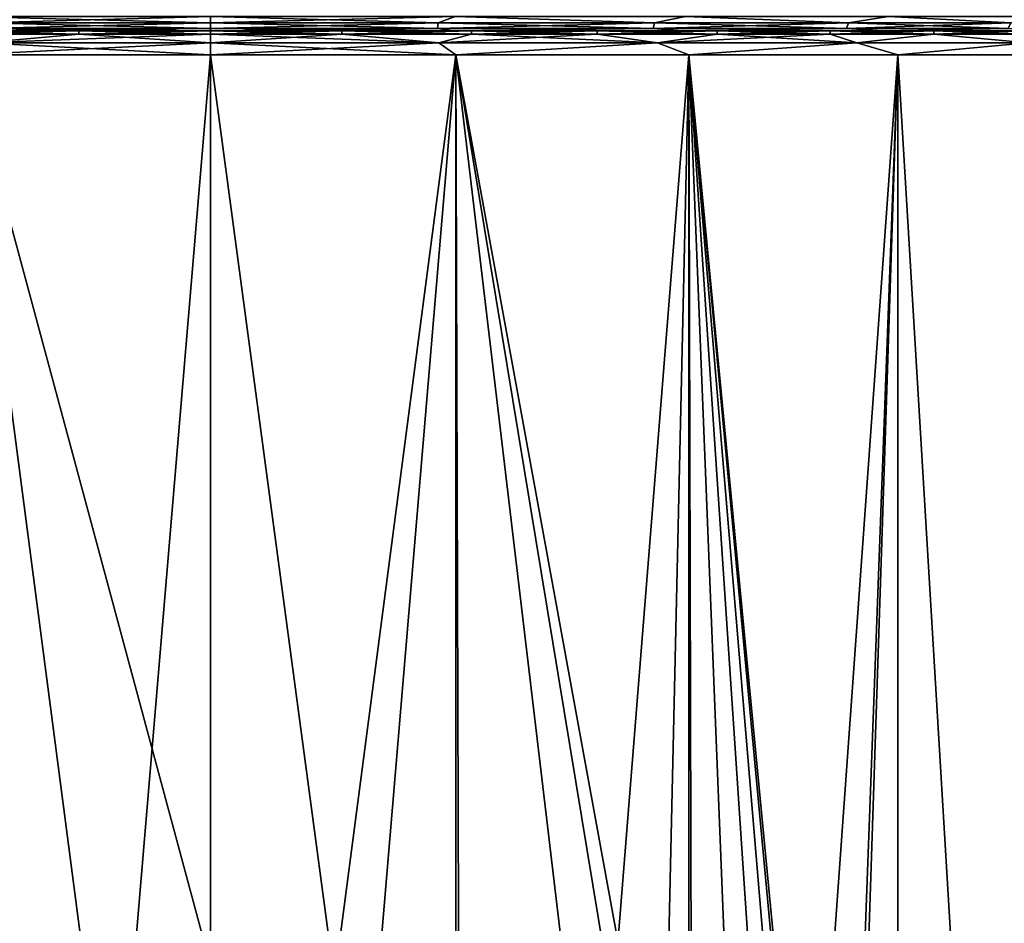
# Model space of a CAD drawing. Header units: millimetres. Extents: x -50 to 50, y 102 to 190.
# Tile 35 of 256: x -4 to 17, y 151 to 170. Entities that reach past the tile are written whole.
import ezdxf

# ---------------------------------------------------------------- set-up
doc = ezdxf.new("R2010")
doc.units = ezdxf.units.MM
doc.header["$LTSCALE"] = 65.185185
for name, color, linetype in [('1', 7, 'CONTINUOUS'), ('10', 7, 'CONTINUOUS'), ('103', 7, 'CONTINUOUS'), ('104', 7, 'CONTINUOUS'), ('11', 7, 'CONTINUOUS'), ('13', 7, 'CONTINUOUS'), ('14', 7, 'CONTINUOUS'), ('61', 7, 'CONTINUOUS'), ('62', 7, 'CONTINUOUS')]:
    doc.layers.add(name, color=color, linetype=linetype)

msp = doc.modelspace()

# ---------------------------------------------------------------- linework, layer by layer
at = {"layer": '1', "color": 7, "linetype": 'CONTINUOUS'}
for points in [[(-5.444, 169.8, 22.089), (-2.742, 169.8, 22.584), (-5.062, 169.8, 20.54), (-5.444, 169.8, 22.089)], [(-2.742, 169.8, -22.584), (-5.444, 169.8, -22.089), (-5.062, 169.8, -20.54), (-2.742, 169.8, -22.584)], [(-2.742, 169.8, 22.584), (0, 169.8, 22.75), (-5.062, 169.8, 20.54), (-2.742, 169.8, 22.584)], [(-5.062, 169.8, 20.54), (0, 169.8, 22.75), (0, 169.8, 21.154), (-5.062, 169.8, 20.54)], [(0, 169.8, -21.154), (-2.742, 169.8, -22.584), (-5.062, 169.8, -20.54), (0, 169.8, -21.154)], [(0, 169.8, -22.75), (-2.742, 169.8, -22.584), (0, 169.8, -21.154), (0, 169.8, -22.75)], [(2.742, 169.8, -22.584), (0, 169.8, -22.75), (5.062, 169.8, -20.54), (2.742, 169.8, -22.584)], [(0, 169.8, -22.75), (0, 169.8, -21.154), (5.062, 169.8, -20.54), (0, 169.8, -22.75)], [(0, 169.8, 22.75), (2.742, 169.8, 22.584), (0, 169.8, 21.154), (0, 169.8, 22.75)], [(0, 169.8, 21.154), (2.742, 169.8, 22.584), (5.062, 169.8, 20.54), (0, 169.8, 21.154)], [(5.444, 169.8, -22.089), (2.742, 169.8, -22.584), (5.062, 169.8, -20.54), (5.444, 169.8, -22.089)], [(2.742, 169.8, 22.584), (5.444, 169.8, 22.089), (5.062, 169.8, 20.54), (2.742, 169.8, 22.584)], [(9.831, 169.8, -18.731), (5.444, 169.8, -22.089), (5.062, 169.8, -20.54), (9.831, 169.8, -18.731)], [(5.444, 169.8, 22.089), (8.067, 169.8, 21.272), (5.062, 169.8, 20.54), (5.444, 169.8, 22.089)], [(5.062, 169.8, 20.54), (8.067, 169.8, 21.272), (9.831, 169.8, 18.731), (5.062, 169.8, 20.54)], [(8.067, 169.8, -21.272), (5.444, 169.8, -22.089), (9.831, 169.8, -18.731), (8.067, 169.8, -21.272)], [(10.573, 169.8, -20.144), (8.067, 169.8, -21.272), (9.831, 169.8, -18.731), (10.573, 169.8, -20.144)], [(8.067, 169.8, 21.272), (10.573, 169.8, 20.144), (9.831, 169.8, 18.731), (8.067, 169.8, 21.272)], [(14.028, 169.8, -15.834), (10.573, 169.8, -20.144), (9.831, 169.8, -18.731), (14.028, 169.8, -15.834)], [(10.573, 169.8, 20.144), (12.924, 169.8, 18.723), (9.831, 169.8, 18.731), (10.573, 169.8, 20.144)], [(9.831, 169.8, 18.731), (12.924, 169.8, 18.723), (14.028, 169.8, 15.834), (9.831, 169.8, 18.731)], [(12.924, 169.8, -18.723), (10.573, 169.8, -20.144), (14.028, 169.8, -15.834), (12.924, 169.8, -18.723)], [(15.086, 169.8, -17.028), (12.924, 169.8, -18.723), (14.028, 169.8, -15.834), (15.086, 169.8, -17.028)], [(12.924, 169.8, 18.723), (15.086, 169.8, 17.028), (14.028, 169.8, 15.834), (12.924, 169.8, 18.723)], [(17.41, 169.8, -12.017), (15.086, 169.8, -17.028), (14.028, 169.8, -15.834), (17.41, 169.8, -12.017)], [(15.086, 169.8, 17.028), (17.028, 169.8, 15.086), (14.028, 169.8, 15.834), (15.086, 169.8, 17.028)], [(14.028, 169.8, 15.834), (17.028, 169.8, 15.086), (17.41, 169.8, 12.017), (14.028, 169.8, 15.834)], [(17.028, 169.8, -15.086), (15.086, 169.8, -17.028), (17.41, 169.8, -12.017), (17.028, 169.8, -15.086)]]:
    msp.add_3dface(points, dxfattribs=at)
at = {"layer": '10', "color": 7, "linetype": 'CONTINUOUS'}
for points in [[(0, 169.55, -22.933), (0, 169.733, -22.75), (2.742, 169.733, -22.584), (0, 169.55, -22.933)], [(4.768, 169.55, -22.432), (0, 169.55, -22.933), (2.742, 169.733, -22.584), (4.768, 169.55, -22.432)], [(0, 169.55, 22.933), (4.768, 169.55, 22.432), (0, 169.733, 22.75), (0, 169.55, 22.933)], [(0, 169.733, 22.75), (4.768, 169.55, 22.432), (2.742, 169.733, 22.584), (0, 169.733, 22.75)], [(5.444, 169.733, -22.089), (4.768, 169.55, -22.432), (2.742, 169.733, -22.584), (5.444, 169.733, -22.089)], [(2.742, 169.733, 22.584), (4.768, 169.55, 22.432), (5.444, 169.733, 22.089), (2.742, 169.733, 22.584)], [(9.328, 169.55, -20.95), (4.768, 169.55, -22.432), (8.067, 169.733, -21.272), (9.328, 169.55, -20.95)], [(8.067, 169.733, -21.272), (4.768, 169.55, -22.432), (5.444, 169.733, -22.089), (8.067, 169.733, -21.272)], [(4.768, 169.55, 22.432), (9.328, 169.55, 20.95), (5.444, 169.733, 22.089), (4.768, 169.55, 22.432)], [(5.444, 169.733, 22.089), (9.328, 169.55, 20.95), (8.067, 169.733, 21.272), (5.444, 169.733, 22.089)], [(10.572, 169.733, -20.144), (9.328, 169.55, -20.95), (8.067, 169.733, -21.272), (10.572, 169.733, -20.144)], [(8.067, 169.733, 21.272), (9.328, 169.55, 20.95), (10.572, 169.733, 20.144), (8.067, 169.733, 21.272)], [(13.48, 169.55, -18.553), (9.328, 169.55, -20.95), (12.923, 169.733, -18.723), (13.48, 169.55, -18.553)], [(12.923, 169.733, -18.723), (9.328, 169.55, -20.95), (10.572, 169.733, -20.144), (12.923, 169.733, -18.723)], [(9.328, 169.55, 20.95), (13.48, 169.55, 18.553), (10.572, 169.733, 20.144), (9.328, 169.55, 20.95)], [(10.572, 169.733, 20.144), (13.48, 169.55, 18.553), (12.923, 169.733, 18.723), (10.572, 169.733, 20.144)], [(15.086, 169.733, -17.029), (13.48, 169.55, -18.553), (12.923, 169.733, -18.723), (15.086, 169.733, -17.029)], [(12.923, 169.733, 18.723), (13.48, 169.55, 18.553), (15.086, 169.733, 17.029), (12.923, 169.733, 18.723)], [(17.043, 169.55, -15.345), (13.48, 169.55, -18.553), (15.086, 169.733, -17.029), (17.043, 169.55, -15.345)], [(13.48, 169.55, 18.553), (17.043, 169.55, 15.345), (15.086, 169.733, 17.029), (13.48, 169.55, 18.553)], [(17.029, 169.733, -15.086), (17.043, 169.55, -15.345), (15.086, 169.733, -17.029), (17.029, 169.733, -15.086)], [(15.086, 169.733, 17.029), (17.043, 169.55, 15.345), (17.029, 169.733, 15.086), (15.086, 169.733, 17.029)], [(0, 169.55, -22.933), (4.768, 169.55, -22.432), (0, 169.3, -23), (0, 169.55, -22.933)], [(0, 169.3, -23), (4.768, 169.55, -22.432), (5.118, 169.3, -22.423), (0, 169.3, -23)], [(4.768, 169.55, 22.432), (0, 169.55, 22.933), (5.118, 169.3, 22.423), (4.768, 169.55, 22.432)], [(5.118, 169.3, 22.423), (0, 169.55, 22.933), (0, 169.3, 23), (5.118, 169.3, 22.423)], [(4.768, 169.55, -22.432), (9.328, 169.55, -20.95), (5.118, 169.3, -22.423), (4.768, 169.55, -22.432)], [(9.328, 169.55, 20.95), (4.768, 169.55, 22.432), (5.118, 169.3, 22.423), (9.328, 169.55, 20.95)], [(5.118, 169.3, -22.423), (9.328, 169.55, -20.95), (9.979, 169.3, -20.722), (5.118, 169.3, -22.423)], [(9.979, 169.3, 20.722), (9.328, 169.55, 20.95), (5.118, 169.3, 22.423), (9.979, 169.3, 20.722)], [(9.328, 169.55, -20.95), (13.48, 169.55, -18.553), (9.979, 169.3, -20.722), (9.328, 169.55, -20.95)], [(13.48, 169.55, 18.553), (9.328, 169.55, 20.95), (9.979, 169.3, 20.722), (13.48, 169.55, 18.553)], [(9.979, 169.3, -20.722), (13.48, 169.55, -18.553), (14.34, 169.3, -17.982), (9.979, 169.3, -20.722)], [(14.34, 169.3, 17.982), (13.48, 169.55, 18.553), (9.979, 169.3, 20.722), (14.34, 169.3, 17.982)], [(13.48, 169.55, -18.553), (17.043, 169.55, -15.345), (14.34, 169.3, -17.982), (13.48, 169.55, -18.553)], [(17.043, 169.55, 15.345), (13.48, 169.55, 18.553), (14.34, 169.3, 17.982), (17.043, 169.55, 15.345)], [(14.34, 169.3, -17.982), (17.043, 169.55, -15.345), (17.982, 169.3, -14.34), (14.34, 169.3, -17.982)], [(17.982, 169.3, 14.34), (17.043, 169.55, 15.345), (14.34, 169.3, 17.982), (17.982, 169.3, 14.34)]]:
    msp.add_3dface(points, dxfattribs=at)
at = {"layer": '103', "color": 7, "linetype": 'CONTINUOUS'}
for points in [[(-5.183, 149.056, 22.408), (-2.587, 150, 22.854), (-5.118, 169.3, 22.423), (-5.183, 149.056, 22.408)], [(-2.587, 150, 22.854), (0, 150.3, 23), (-5.118, 169.3, 22.423), (-2.587, 150, 22.854)], [(0, 150.3, 23), (0, 169.3, 23), (-5.118, 169.3, 22.423), (0, 150.3, 23)], [(-5.118, 169.3, -22.423), (0, 169.3, -23), (-5.118, 108.5, -22.423), (-5.118, 169.3, -22.423)], [(0, 169.3, -23), (0, 108.5, -23), (-5.118, 108.5, -22.423), (0, 169.3, -23)]]:
    msp.add_3dface(points, dxfattribs=at)
at = {"layer": '104', "color": 7, "linetype": 'CONTINUOUS'}
for points in [[(0, 150.3, 23), (2.587, 149.999, 22.854), (0, 169.3, 23), (0, 150.3, 23)], [(2.587, 149.999, 22.854), (5.118, 169.3, 22.423), (0, 169.3, 23), (2.587, 149.999, 22.854)], [(0, 169.3, -23), (5.118, 169.3, -22.423), (0, 108.5, -23), (0, 169.3, -23)], [(0, 108.5, -23), (5.118, 169.3, -22.423), (5.118, 108.5, -22.423), (0, 108.5, -23)], [(2.587, 149.999, 22.854), (5.184, 149.056, 22.408), (5.118, 169.3, 22.423), (2.587, 149.999, 22.854)], [(5.184, 149.056, 22.408), (7.729, 147.367, 21.662), (5.118, 169.3, 22.423), (5.184, 149.056, 22.408)], [(7.729, 147.367, 21.662), (8.932, 146.215, 21.195), (5.118, 169.3, 22.423), (7.729, 147.367, 21.662)], [(8.932, 146.215, 21.195), (9.443, 145.633, 20.972), (5.118, 169.3, 22.423), (8.932, 146.215, 21.195)], [(9.443, 145.633, 20.972), (9.979, 169.3, 20.722), (5.118, 169.3, 22.423), (9.443, 145.633, 20.972)], [(5.118, 169.3, -22.423), (9.979, 169.3, -20.722), (5.118, 108.5, -22.423), (5.118, 169.3, -22.423)], [(9.979, 169.3, -20.722), (9.98, 108.5, -20.722), (5.118, 108.5, -22.423), (9.979, 169.3, -20.722)], [(9.443, 145.633, 20.972), (10.041, 144.865, 20.692), (9.979, 169.3, 20.722), (9.443, 145.633, 20.972)], [(10.041, 144.865, 20.692), (11.016, 143.346, 20.19), (9.979, 169.3, 20.722), (10.041, 144.865, 20.692)], [(11.016, 143.346, 20.19), (11.82, 141.707, 19.73), (9.979, 169.3, 20.722), (11.016, 143.346, 20.19)], [(11.82, 141.707, 19.73), (12.438, 140, 19.347), (9.979, 169.3, 20.722), (11.82, 141.707, 19.73)], [(12.438, 140, 19.347), (12.869, 138.269, 19.063), (9.979, 169.3, 20.722), (12.438, 140, 19.347)], [(12.869, 138.269, 19.063), (13.121, 136.533, 18.89), (9.979, 169.3, 20.722), (12.869, 138.269, 19.063)], [(13.121, 136.533, 18.89), (14.34, 169.3, 17.982), (9.979, 169.3, 20.722), (13.121, 136.533, 18.89)], [(9.979, 169.3, -20.722), (14.34, 169.3, -17.982), (9.98, 108.5, -20.722), (9.979, 169.3, -20.722)], [(14.34, 169.3, -17.982), (14.34, 108.5, -17.982), (9.98, 108.5, -20.722), (14.34, 169.3, -17.982)], [(13.121, 136.533, 18.89), (13.204, 134.801, 18.832), (14.34, 169.3, 17.982), (13.121, 136.533, 18.89)], [(14.34, 169.3, 17.982), (13.204, 134.801, 18.832), (14.34, 108.5, 17.982), (14.34, 169.3, 17.982)], [(14.34, 169.3, -17.982), (17.982, 169.3, -14.34), (14.34, 108.5, -17.982), (14.34, 169.3, -17.982)], [(17.982, 169.3, -14.34), (17.982, 108.5, -14.34), (14.34, 108.5, -17.982), (17.982, 169.3, -14.34)], [(17.982, 169.3, 14.34), (14.34, 169.3, 17.982), (17.982, 108.5, 14.34), (17.982, 169.3, 14.34)], [(14.34, 169.3, 17.982), (14.34, 108.5, 17.982), (17.982, 108.5, 14.34), (14.34, 169.3, 17.982)]]:
    msp.add_3dface(points, dxfattribs=at)
at = {"layer": '11', "color": 7, "linetype": 'CONTINUOUS'}
for points in [[(-5.444, 169.733, 22.089), (-4.768, 169.55, 22.432), (-2.742, 169.733, 22.584), (-5.444, 169.733, 22.089)], [(-2.742, 169.733, -22.584), (-4.768, 169.55, -22.432), (-5.444, 169.733, -22.089), (-2.742, 169.733, -22.584)], [(0, 169.733, -22.75), (0, 169.55, -22.933), (-4.768, 169.55, -22.432), (0, 169.733, -22.75)], [(0, 169.733, -22.75), (-4.768, 169.55, -22.432), (-2.742, 169.733, -22.584), (0, 169.733, -22.75)], [(-4.768, 169.55, 22.432), (0, 169.55, 22.933), (-2.742, 169.733, 22.584), (-4.768, 169.55, 22.432)], [(0, 169.55, 22.933), (0, 169.733, 22.75), (-2.742, 169.733, 22.584), (0, 169.55, 22.933)], [(0, 169.55, -22.933), (0, 169.3, -23), (-5.118, 169.3, -22.423), (0, 169.55, -22.933)], [(-4.768, 169.55, -22.432), (0, 169.55, -22.933), (-5.118, 169.3, -22.423), (-4.768, 169.55, -22.432)], [(0, 169.3, 23), (-4.768, 169.55, 22.432), (-5.118, 169.3, 22.423), (0, 169.3, 23)], [(0, 169.3, 23), (0, 169.55, 22.933), (-4.768, 169.55, 22.432), (0, 169.3, 23)]]:
    msp.add_3dface(points, dxfattribs=at)
at = {"layer": '13', "color": 7, "linetype": 'CONTINUOUS'}
for points in [[(0, 169.8, -22.75), (2.742, 169.8, -22.584), (0, 169.733, -22.75), (0, 169.8, -22.75)], [(0, 169.733, -22.75), (2.742, 169.8, -22.584), (2.742, 169.733, -22.584), (0, 169.733, -22.75)], [(2.742, 169.8, 22.584), (0, 169.8, 22.75), (2.742, 169.733, 22.584), (2.742, 169.8, 22.584)], [(0, 169.8, 22.75), (0, 169.733, 22.75), (2.742, 169.733, 22.584), (0, 169.8, 22.75)], [(2.742, 169.8, -22.584), (5.444, 169.8, -22.089), (2.742, 169.733, -22.584), (2.742, 169.8, -22.584)], [(5.444, 169.8, -22.089), (5.444, 169.733, -22.089), (2.742, 169.733, -22.584), (5.444, 169.8, -22.089)], [(5.444, 169.8, 22.089), (2.742, 169.8, 22.584), (5.444, 169.733, 22.089), (5.444, 169.8, 22.089)], [(2.742, 169.8, 22.584), (2.742, 169.733, 22.584), (5.444, 169.733, 22.089), (2.742, 169.8, 22.584)], [(5.444, 169.8, -22.089), (8.067, 169.8, -21.272), (5.444, 169.733, -22.089), (5.444, 169.8, -22.089)], [(8.067, 169.8, -21.272), (8.067, 169.733, -21.272), (5.444, 169.733, -22.089), (8.067, 169.8, -21.272)], [(8.067, 169.8, 21.272), (5.444, 169.8, 22.089), (8.067, 169.733, 21.272), (8.067, 169.8, 21.272)], [(5.444, 169.8, 22.089), (5.444, 169.733, 22.089), (8.067, 169.733, 21.272), (5.444, 169.8, 22.089)], [(8.067, 169.8, -21.272), (10.573, 169.8, -20.144), (8.067, 169.733, -21.272), (8.067, 169.8, -21.272)], [(10.573, 169.8, -20.144), (10.572, 169.733, -20.144), (8.067, 169.733, -21.272), (10.573, 169.8, -20.144)], [(10.573, 169.8, 20.144), (8.067, 169.8, 21.272), (10.572, 169.733, 20.144), (10.573, 169.8, 20.144)], [(8.067, 169.8, 21.272), (8.067, 169.733, 21.272), (10.572, 169.733, 20.144), (8.067, 169.8, 21.272)], [(10.573, 169.8, -20.144), (12.924, 169.8, -18.723), (10.572, 169.733, -20.144), (10.573, 169.8, -20.144)], [(12.924, 169.8, -18.723), (12.923, 169.733, -18.723), (10.572, 169.733, -20.144), (12.924, 169.8, -18.723)], [(10.573, 169.8, 20.144), (10.572, 169.733, 20.144), (12.923, 169.733, 18.723), (10.573, 169.8, 20.144)], [(12.924, 169.8, 18.723), (10.573, 169.8, 20.144), (12.923, 169.733, 18.723), (12.924, 169.8, 18.723)], [(12.924, 169.8, -18.723), (15.086, 169.8, -17.028), (12.923, 169.733, -18.723), (12.924, 169.8, -18.723)], [(15.086, 169.8, -17.028), (15.086, 169.733, -17.029), (12.923, 169.733, -18.723), (15.086, 169.8, -17.028)], [(12.924, 169.8, 18.723), (12.923, 169.733, 18.723), (15.086, 169.733, 17.029), (12.924, 169.8, 18.723)], [(15.086, 169.8, 17.028), (12.924, 169.8, 18.723), (15.086, 169.733, 17.029), (15.086, 169.8, 17.028)], [(15.086, 169.8, -17.028), (17.028, 169.8, -15.086), (15.086, 169.733, -17.029), (15.086, 169.8, -17.028)], [(17.028, 169.8, -15.086), (17.029, 169.733, -15.086), (15.086, 169.733, -17.029), (17.028, 169.8, -15.086)], [(17.028, 169.8, 15.086), (15.086, 169.8, 17.028), (17.029, 169.733, 15.086), (17.028, 169.8, 15.086)], [(15.086, 169.8, 17.028), (15.086, 169.733, 17.029), (17.029, 169.733, 15.086), (15.086, 169.8, 17.028)]]:
    msp.add_3dface(points, dxfattribs=at)
at = {"layer": '14', "color": 7, "linetype": 'CONTINUOUS'}
for points in [[(-2.742, 169.8, 22.584), (-5.444, 169.8, 22.089), (-2.742, 169.733, 22.584), (-2.742, 169.8, 22.584)], [(-5.444, 169.8, 22.089), (-5.444, 169.733, 22.089), (-2.742, 169.733, 22.584), (-5.444, 169.8, 22.089)], [(-5.444, 169.8, -22.089), (-2.742, 169.8, -22.584), (-5.444, 169.733, -22.089), (-5.444, 169.8, -22.089)], [(-2.742, 169.8, -22.584), (-2.742, 169.733, -22.584), (-5.444, 169.733, -22.089), (-2.742, 169.8, -22.584)], [(-2.742, 169.8, -22.584), (0, 169.8, -22.75), (-2.742, 169.733, -22.584), (-2.742, 169.8, -22.584)], [(0, 169.8, -22.75), (0, 169.733, -22.75), (-2.742, 169.733, -22.584), (0, 169.8, -22.75)], [(0, 169.8, 22.75), (-2.742, 169.8, 22.584), (0, 169.733, 22.75), (0, 169.8, 22.75)], [(0, 169.733, 22.75), (-2.742, 169.8, 22.584), (-2.742, 169.733, 22.584), (0, 169.733, 22.75)]]:
    msp.add_3dface(points, dxfattribs=at)
at = {"layer": '61', "color": 7, "linetype": 'CONTINUOUS'}
for points in [[(0, 170.101, -21.327), (5.104, 170.101, -20.707), (0, 169.966, -21.351), (0, 170.101, -21.327)], [(5.104, 170.101, -20.707), (4.751, 169.966, -20.816), (0, 169.966, -21.351), (5.104, 170.101, -20.707)], [(5.104, 170.101, 20.707), (0, 170.101, 21.327), (4.751, 169.966, 20.816), (5.104, 170.101, 20.707)], [(0, 170.101, 21.327), (0, 169.966, 21.351), (4.751, 169.966, 20.816), (0, 170.101, 21.327)], [(5.104, 170.101, -20.707), (9.264, 169.966, -19.237), (4.751, 169.966, -20.816), (5.104, 170.101, -20.707)], [(5.104, 170.101, 20.707), (4.751, 169.966, 20.816), (9.264, 169.966, 19.237), (5.104, 170.101, 20.707)], [(5.104, 170.101, -20.707), (9.911, 170.101, -18.884), (9.264, 169.966, -19.237), (5.104, 170.101, -20.707)], [(9.911, 170.101, 18.884), (5.104, 170.101, 20.707), (9.264, 169.966, 19.237), (9.911, 170.101, 18.884)], [(9.911, 170.101, -18.884), (13.312, 169.966, -16.693), (9.264, 169.966, -19.237), (9.911, 170.101, -18.884)], [(9.911, 170.101, 18.884), (9.264, 169.966, 19.237), (13.312, 169.966, 16.693), (9.911, 170.101, 18.884)], [(9.911, 170.101, -18.884), (14.142, 170.101, -15.964), (13.312, 169.966, -16.693), (9.911, 170.101, -18.884)], [(14.142, 170.101, 15.964), (9.911, 170.101, 18.884), (13.312, 169.966, 16.693), (14.142, 170.101, 15.964)], [(14.142, 170.101, -15.964), (16.693, 169.966, -13.312), (13.312, 169.966, -16.693), (14.142, 170.101, -15.964)], [(14.142, 170.101, 15.964), (13.312, 169.966, 16.693), (16.693, 169.966, 13.312), (14.142, 170.101, 15.964)], [(14.142, 170.101, -15.964), (17.552, 170.101, -12.115), (16.693, 169.966, -13.312), (14.142, 170.101, -15.964)], [(17.552, 170.101, 12.115), (14.142, 170.101, 15.964), (16.693, 169.966, 13.312), (17.552, 170.101, 12.115)], [(0, 169.847, 21.283), (4.736, 169.847, 20.749), (0, 169.966, 21.351), (0, 169.847, 21.283)], [(0, 169.966, 21.351), (4.736, 169.847, 20.749), (4.751, 169.966, 20.816), (0, 169.966, 21.351)], [(4.736, 169.847, -20.749), (0, 169.847, -21.283), (4.751, 169.966, -20.816), (4.736, 169.847, -20.749)], [(4.751, 169.966, -20.816), (0, 169.847, -21.283), (0, 169.966, -21.351), (4.751, 169.966, -20.816)], [(5.062, 169.8, -20.54), (0, 169.8, -21.154), (4.736, 169.847, -20.749), (5.062, 169.8, -20.54)], [(4.736, 169.847, -20.749), (0, 169.8, -21.154), (0, 169.847, -21.283), (4.736, 169.847, -20.749)], [(0, 169.8, 21.154), (5.062, 169.8, 20.54), (0, 169.847, 21.283), (0, 169.8, 21.154)], [(0, 169.847, 21.283), (5.062, 169.8, 20.54), (4.736, 169.847, 20.749), (0, 169.847, 21.283)], [(4.736, 169.847, 20.749), (9.234, 169.847, 19.175), (4.751, 169.966, 20.816), (4.736, 169.847, 20.749)], [(9.234, 169.847, -19.175), (4.736, 169.847, -20.749), (9.264, 169.966, -19.237), (9.234, 169.847, -19.175)], [(9.264, 169.966, -19.237), (4.736, 169.847, -20.749), (4.751, 169.966, -20.816), (9.264, 169.966, -19.237)], [(4.736, 169.847, 20.749), (5.062, 169.8, 20.54), (9.234, 169.847, 19.175), (4.736, 169.847, 20.749)], [(9.234, 169.847, -19.175), (5.062, 169.8, -20.54), (4.736, 169.847, -20.749), (9.234, 169.847, -19.175)], [(4.751, 169.966, 20.816), (9.234, 169.847, 19.175), (9.264, 169.966, 19.237), (4.751, 169.966, 20.816)], [(5.062, 169.8, 20.54), (9.831, 169.8, 18.731), (9.234, 169.847, 19.175), (5.062, 169.8, 20.54)], [(9.831, 169.8, -18.731), (5.062, 169.8, -20.54), (9.234, 169.847, -19.175), (9.831, 169.8, -18.731)], [(9.234, 169.847, 19.175), (13.27, 169.847, 16.64), (9.264, 169.966, 19.237), (9.234, 169.847, 19.175)], [(13.27, 169.847, -16.64), (9.234, 169.847, -19.175), (13.312, 169.966, -16.693), (13.27, 169.847, -16.64)], [(13.312, 169.966, -16.693), (9.234, 169.847, -19.175), (9.264, 169.966, -19.237), (13.312, 169.966, -16.693)], [(9.234, 169.847, 19.175), (9.831, 169.8, 18.731), (13.27, 169.847, 16.64), (9.234, 169.847, 19.175)], [(13.27, 169.847, -16.64), (9.831, 169.8, -18.731), (9.234, 169.847, -19.175), (13.27, 169.847, -16.64)], [(9.264, 169.966, 19.237), (13.27, 169.847, 16.64), (13.312, 169.966, 16.693), (9.264, 169.966, 19.237)], [(9.831, 169.8, 18.731), (14.028, 169.8, 15.834), (13.27, 169.847, 16.64), (9.831, 169.8, 18.731)], [(14.028, 169.8, -15.834), (9.831, 169.8, -18.731), (13.27, 169.847, -16.64), (14.028, 169.8, -15.834)], [(13.27, 169.847, 16.64), (16.64, 169.847, 13.27), (13.312, 169.966, 16.693), (13.27, 169.847, 16.64)], [(16.64, 169.847, -13.27), (13.27, 169.847, -16.64), (16.693, 169.966, -13.312), (16.64, 169.847, -13.27)], [(16.693, 169.966, -13.312), (13.27, 169.847, -16.64), (13.312, 169.966, -16.693), (16.693, 169.966, -13.312)], [(13.27, 169.847, 16.64), (14.028, 169.8, 15.834), (16.64, 169.847, 13.27), (13.27, 169.847, 16.64)], [(16.64, 169.847, -13.27), (14.028, 169.8, -15.834), (13.27, 169.847, -16.64), (16.64, 169.847, -13.27)], [(13.312, 169.966, 16.693), (16.64, 169.847, 13.27), (16.693, 169.966, 13.312), (13.312, 169.966, 16.693)], [(14.028, 169.8, 15.834), (17.41, 169.8, 12.017), (16.64, 169.847, 13.27), (14.028, 169.8, 15.834)], [(17.41, 169.8, -12.017), (14.028, 169.8, -15.834), (16.64, 169.847, -13.27), (17.41, 169.8, -12.017)]]:
    msp.add_3dface(points, dxfattribs=at)
at = {"layer": '62', "color": 7, "linetype": 'CONTINUOUS'}
for points in [[(-5.104, 170.101, -20.707), (0, 170.101, -21.327), (-4.751, 169.966, -20.816), (-5.104, 170.101, -20.707)], [(0, 170.101, 21.327), (-5.104, 170.101, 20.707), (0, 169.966, 21.351), (0, 170.101, 21.327)], [(0, 169.966, 21.351), (-5.104, 170.101, 20.707), (-4.751, 169.966, 20.816), (0, 169.966, 21.351)], [(0, 170.101, -21.327), (0, 169.966, -21.351), (-4.751, 169.966, -20.816), (0, 170.101, -21.327)], [(0, 169.8, -21.154), (-5.062, 169.8, -20.54), (0, 169.847, -21.283), (0, 169.8, -21.154)], [(0, 169.847, -21.283), (-5.062, 169.8, -20.54), (-4.736, 169.847, -20.749), (0, 169.847, -21.283)], [(-5.062, 169.8, 20.54), (0, 169.8, 21.154), (-4.736, 169.847, 20.749), (-5.062, 169.8, 20.54)], [(0, 169.847, 21.283), (0, 169.966, 21.351), (-4.751, 169.966, 20.816), (0, 169.847, 21.283)], [(-4.736, 169.847, 20.749), (0, 169.847, 21.283), (-4.751, 169.966, 20.816), (-4.736, 169.847, 20.749)], [(0, 169.966, -21.351), (-4.736, 169.847, -20.749), (-4.751, 169.966, -20.816), (0, 169.966, -21.351)], [(0, 169.966, -21.351), (0, 169.847, -21.283), (-4.736, 169.847, -20.749), (0, 169.966, -21.351)], [(0, 169.8, 21.154), (0, 169.847, 21.283), (-4.736, 169.847, 20.749), (0, 169.8, 21.154)]]:
    msp.add_3dface(points, dxfattribs=at)

doc.saveas('drawing.dxf')
